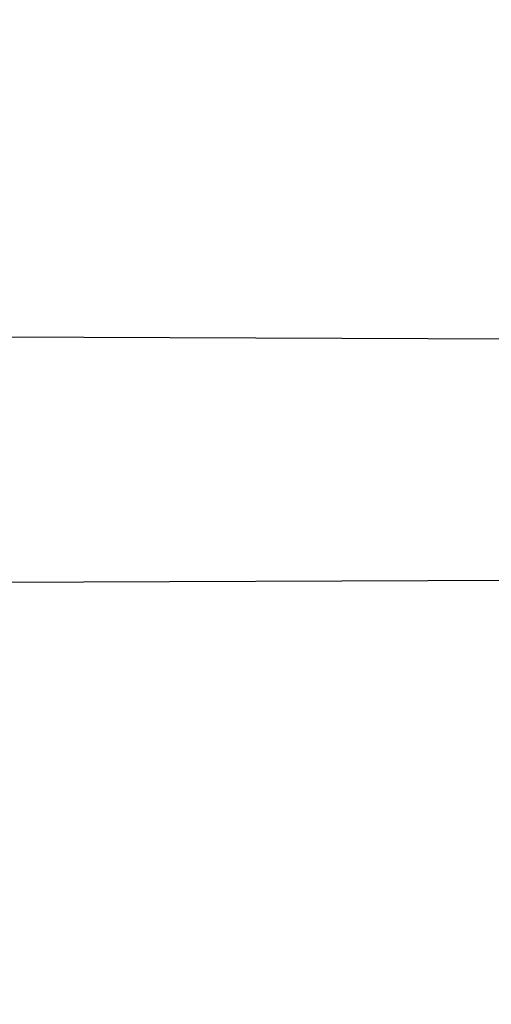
# Model space of a CAD drawing. Header units: millimetres. Extents: x 0 to 297, y 0 to 210.
# Tile 34 of 256: x 147.1136 to 147.1329, y 91.173 to 91.2133. Entities that reach past the tile are written whole.
import ezdxf

# ---------------------------------------------------------------- set-up
doc = ezdxf.new("R2010")
doc.units = ezdxf.units.MM
doc.header["$LTSCALE"] = 16.335
doc.layers.get('0').update_dxf_attribs({"linetype": 'CONTINUOUS'})
for name, color, linetype in [('01_GLOBAL', 7, 'CONTINUOUS'), ('INTFCLR_1', 7, 'CONTINUOUS'), ('INTFCLR_144815', 7, 'CONTINUOUS')]:
    doc.layers.add(name, color=color, linetype=linetype)

msp = doc.modelspace()

# ---------------------------------------------------------------- linework, layer by layer
at = {"color": 7, "linetype": 'Continuous'}
msp.add_circle((147.7028034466, 92.1254639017), 2.28, dxfattribs=at)
at = {"color": 9, "linetype": 'Continuous'}
msp.add_arc((147.7028034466, 92.1254639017), 2.2507792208, 182.9674534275, 267.0325465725, dxfattribs=at)
at = {"layer": '01_GLOBAL', "color": 7, "linetype": 'Continuous'}
msp.add_circle((147.7028034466, 92.1254639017), 2.31, dxfattribs=at)
at = {"layer": 'INTFCLR_1', "color": 6, "linetype": 'Continuous'}
for p, q in [((147.1001148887, 91.2003624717), (147.1448474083, 91.2002063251)), ((147.1442805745, 91.1903840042), (147.099431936, 91.1902274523))]:
    msp.add_line(p, q, dxfattribs=at)
for radius in [0.3620710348, 0.3440948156]:
    msp.add_arc((146.8326356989, 91.21329615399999), radius, 270, 90.00000002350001, dxfattribs=at)
at = {"layer": 'INTFCLR_1', "color": 9, "linetype": 'Continuous'}
for points, knots in [([(147.1545442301, 91.10133481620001), (147.1552565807, 91.1032731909), (147.1566525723, 91.10718726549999), (147.1593123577, 91.1151249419), (147.1636279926, 91.1293727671), (147.1676297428, 91.1460956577), (147.1702721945, 91.16104160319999), (147.1713830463, 91.16867329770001), (147.1719563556, 91.173087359), (147.1732796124, 91.18416899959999), (147.1746545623, 91.20310399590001), (147.1744340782, 91.2254439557), (147.1733950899, 91.23992123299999), (147.1727415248, 91.2466060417), (147.1722603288, 91.25105207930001), (147.1707735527, 91.263051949), (147.1673977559, 91.2822670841), (147.162533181, 91.3010270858), (147.1590536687, 91.3121616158), (147.157745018, 91.3161443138), (147.1557541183, 91.3220110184), (147.1512626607, 91.3342762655), (147.1435063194, 91.3522778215), (147.134673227, 91.3692848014), (147.1285153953, 91.3797527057), (147.1256373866, 91.3844123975), (147.1237254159, 91.38744979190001), (147.1185545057, 91.3954381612), (147.1098896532, 91.4076983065), (147.0978538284, 91.422623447), (147.0876594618, 91.4338109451), (147.0805381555, 91.4409619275), (147.0766007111, 91.4447480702), (147.0711374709, 91.44985418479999), (147.06349057, 91.45654009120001), (147.0552130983, 91.4630271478), (147.0499647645, 91.4667594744), (147.0474074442, 91.468475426), (147.0457289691, 91.46955422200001), (147.0442255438, 91.4704726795), (147.0429042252, 91.47123111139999), (147.041778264, 91.4718195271), (147.0407894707, 91.472284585), (147.0400295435, 91.4725282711), (147.0393696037, 91.4727013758), (147.0390133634, 91.47226709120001), (147.0393275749, 91.47165773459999), (147.0397818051, 91.4708884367), (147.0406181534, 91.46982558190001), (147.0417305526, 91.46851597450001), (147.0430342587, 91.46707463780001), (147.0444632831, 91.46553633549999), (147.0465759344, 91.4632999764), (147.0495827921, 91.4601566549), (147.0551951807, 91.45426742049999), (147.0613248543, 91.44766033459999), (147.0669087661, 91.4413454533), (147.0703603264, 91.43732991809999), (147.0759105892, 91.4307379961), (147.0844077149, 91.420055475), (147.0955472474, 91.4045136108), (147.1036099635, 91.3918258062), (147.1088887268, 91.38279463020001), (147.1124703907, 91.3764426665), (147.1186494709, 91.3648484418), (147.1269016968, 91.3473400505), (147.1325946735, 91.33274270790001), (147.1352425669, 91.3251743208)], [0, 0, 0, 0, 0.0103792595, 0.0208842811, 0.0420721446, 0.0851858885, 0.1071984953, 0.1183380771, 0.123943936, 0.1295693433, 0.1744299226, 0.2192388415, 0.2417237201, 0.2473597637, 0.2529962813, 0.2641993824, 0.3081295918, 0.3509327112, 0.3614952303, 0.3667582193, 0.3720021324, 0.3926323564, 0.4323913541, 0.4704239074, 0.4888657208, 0.4934194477, 0.497950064, 0.5069039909, 0.5412450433, 0.5733438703, 0.6032118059, 0.6172673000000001, 0.6240601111, 0.6306649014, 0.6548506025, 0.6750843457, 0.6834913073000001, 0.6872123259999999, 0.6905622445, 0.6935176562, 0.6960693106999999, 0.6982084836, 0.6999280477, 0.7014829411, 0.7024060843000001, 0.7029587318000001, 0.7038763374, 0.7054334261, 0.7076628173, 0.7105600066, 0.714112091, 0.7174145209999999, 0.7211168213, 0.7295725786, 0.7392778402, 0.7620040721, 0.7748640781, 0.7816422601, 0.7886165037, 0.8181744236, 0.8502177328, 0.884679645, 0.8936796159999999, 0.902792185, 0.9213283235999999, 0.9597006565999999, 1, 1, 1, 1]), ([(147.0432510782, 91.4712961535), (147.0440337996, 91.4712960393), (147.0461901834, 91.47014844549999), (147.048762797, 91.46875074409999), (147.05126835, 91.4671567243), (147.0538664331, 91.46544923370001), (147.0591995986, 91.46172715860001), (147.0676125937, 91.45526864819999), (147.0753919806, 91.448607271), (147.0809499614, 91.4435210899), (147.0849532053, 91.43975234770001), (147.0921910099, 91.4326376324), (147.1025540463, 91.4215075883), (147.114792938, 91.4066570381), (147.1236090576, 91.3944528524), (147.1288703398, 91.3865005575), (147.1308146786, 91.3834785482), (147.1337403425, 91.3788442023), (147.1399980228, 91.3684373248), (147.1489774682, 91.35152612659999), (147.1568675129, 91.333615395), (147.1614367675, 91.3214103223), (147.1634614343, 91.315574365), (147.1647919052, 91.3116136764), (147.1683281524, 91.3005448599), (147.1732735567, 91.28189290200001), (147.1767074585, 91.26277767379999), (147.1782194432, 91.25084162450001), (147.1787086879, 91.2464202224), (147.1793731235, 91.239773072), (147.1804294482, 91.225377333), (147.1806536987, 91.2031593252), (147.1792555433, 91.18432974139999), (147.1779104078, 91.17331158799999), (147.1773275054, 91.1689219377), (147.1761979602, 91.1613317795), (147.1735104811, 91.14646433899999), (147.1694409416, 91.12983253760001), (147.1650544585, 91.1156677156), (147.1623504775, 91.1077743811), (147.1609312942, 91.1038821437), (147.1602071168, 91.101954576)], [0, 0, 0, 0, 0.0056084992, 0.016622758, 0.0214510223, 0.0268121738, 0.0389184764, 0.0680276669, 0.1027789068, 0.1122614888, 0.1220107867, 0.1421735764, 0.1849752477, 0.2309092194, 0.2799812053, 0.2927645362, 0.2992310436, 0.3057293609, 0.3320345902, 0.3862266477, 0.4428037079, 0.4721337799, 0.479586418, 0.4870651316, 0.5020714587, 0.5628449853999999, 0.6251697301, 0.6410581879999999, 0.6490513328, 0.6570434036, 0.6889243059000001, 0.7524504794, 0.8160576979, 0.8240355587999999, 0.8319861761, 0.8477866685, 0.8790166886, 0.9402183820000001, 0.9703167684, 0.9852456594, 1, 1, 1, 1]), ([(147.1352425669, 91.3251743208), (147.1379952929, 91.3173062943), (147.1429940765, 91.3011381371), (147.1477529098, 91.2803563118), (147.1501024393, 91.2664766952), (147.151047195, 91.25992895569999), (147.151638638, 91.2555231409), (147.1530856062, 91.2433864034), (147.1544764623, 91.2233725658), (147.1542807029, 91.20328770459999), (147.1535512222, 91.1910087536), (147.1532177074, 91.18652789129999), (147.1526544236, 91.1798590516), (147.1511010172, 91.1656587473), (147.1474849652, 91.14424882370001), (147.1430641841, 91.1264696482), (147.1400632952, 91.11626601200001), (147.1388460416, 91.1122647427), (147.1366541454, 91.1054011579), (147.1320236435, 91.0921526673), (147.124625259, 91.0740934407), (147.1170139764, 91.0585866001), (147.1121048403, 91.04953546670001), (147.1103239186, 91.0463430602), (147.1076776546, 91.0416856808), (147.101977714, 91.0320864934), (147.0929326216, 91.0182729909), (147.0818447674, 91.0031946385), (147.0738492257, 90.9933581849), (147.0692400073, 90.98795922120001), (147.0675023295, 90.98594413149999), (147.0645699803, 90.98259275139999), (147.059151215, 90.9765593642), (147.053263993, 90.970291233), (147.047929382, 90.96470254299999), (147.0447760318, 90.96141758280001), (147.0421529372, 90.95852111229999), (147.0404461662, 90.9566902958), (147.0382254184, 90.953302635), (147.0420399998, 90.9548103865), (147.0441807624, 90.9561001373), (147.0467768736, 90.9576910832), (147.049052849, 90.9592201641), (147.0517912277, 90.9611186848), (147.0555009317, 90.9638362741), (147.0602492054, 90.9675267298), (147.067344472, 90.9733657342), (147.0736957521, 90.9790617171), (147.0792529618, 90.984391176), (147.0832359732, 90.9883220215), (147.0904141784, 90.995723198), (147.1006451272, 91.0072645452), (147.1126583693, 91.02260972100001), (147.1212603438, 91.03518056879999), (147.1263733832, 91.0433562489), (147.1282611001, 91.0464624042), (147.1311015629, 91.0512283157), (147.1371674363, 91.06192946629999), (147.1458250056, 91.07929936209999), (147.1517810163, 91.09381584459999), (147.1545442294, 91.1013348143)], [0, 0, 0, 0, 0.0419449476, 0.0850695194, 0.1071739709, 0.1127634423, 0.1183584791, 0.1295423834, 0.1742656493, 0.2191961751, 0.2304978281, 0.2361598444, 0.2418057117, 0.2641744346, 0.3080240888, 0.3509528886, 0.3562644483, 0.3615432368, 0.3719979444, 0.3925183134, 0.4321501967, 0.4701192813, 0.4793724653, 0.4839620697, 0.48851378, 0.5063269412, 0.5401307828, 0.5715496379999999, 0.6004673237, 0.6038923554, 0.6072711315, 0.6138564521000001, 0.6263016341, 0.6480618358, 0.6572019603, 0.6650284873, 0.6713159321, 0.6759369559, 0.6799952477, 0.6841765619, 0.6887949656, 0.6950107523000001, 0.6986911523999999, 0.7027318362, 0.7117342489, 0.7218512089, 0.7329803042, 0.7579718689, 0.7647510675, 0.7717251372, 0.7861300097, 0.8166264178, 0.8492835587, 0.8841348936, 0.8932111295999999, 0.8978052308, 0.9024247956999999, 0.92112918, 0.9596906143, 1, 1, 1, 1]), ([(147.0432510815, 90.95529614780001), (147.0431330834, 90.9552961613), (147.0428441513, 90.9553531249), (147.0428590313, 90.9558725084), (147.043168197, 90.95640686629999), (147.0437027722, 90.9572011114), (147.0445175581, 90.95818962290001), (147.046088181, 90.9599701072), (147.0479460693, 90.9619169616), (147.0500136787, 90.9640475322), (147.0523867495, 90.9664713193), (147.0572874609, 90.9714632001), (147.0632966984, 90.9777061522), (147.0688203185, 90.9837027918), (147.0718101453, 90.9870357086), (147.0735816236, 90.98903946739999), (147.0782783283, 90.99440584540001), (147.0864250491, 91.00418350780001), (147.0977271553, 91.0191807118), (147.106950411, 91.0329268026), (147.1127640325, 91.04248277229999), (147.1154623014, 91.0471180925), (147.1172776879, 91.05029448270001), (147.1222795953, 91.05929630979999), (147.1300362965, 91.0747212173), (147.1375818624, 91.0926999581), (147.1423047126, 91.10589161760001), (147.1445398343, 91.11272452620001), (147.1457809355, 91.1167074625), (147.1488392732, 91.126859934), (147.1533458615, 91.1445526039), (147.157034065, 91.1658702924), (147.1586182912, 91.180009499), (147.159192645, 91.1866486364), (147.1595326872, 91.1911091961), (147.1602764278, 91.2033320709), (147.1604760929, 91.2233285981), (147.1590577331, 91.24325260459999), (147.157582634, 91.2553325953), (147.1569796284, 91.2597183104), (147.1560162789, 91.2662369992), (147.1536199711, 91.28005764), (147.1487661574, 91.30074973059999), (147.1436711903, 91.31683624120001), (147.1408661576, 91.3246635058)], [0, 0, 0, 0, 0.0008731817, 0.001718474, 0.0032338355, 0.0055641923, 0.008732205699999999, 0.0127298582, 0.0231213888, 0.0286463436, 0.0346993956, 0.04822263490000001, 0.0804125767, 0.0988155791, 0.1085508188, 0.1135449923, 0.1186070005, 0.1613231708, 0.2076862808, 0.2575123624, 0.2837454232, 0.2904461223, 0.2972015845, 0.3108183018, 0.3666504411, 0.4248609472, 0.4549769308, 0.4703146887, 0.4780576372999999, 0.4858477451, 0.5487776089, 0.6130123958, 0.6457680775, 0.6540347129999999, 0.6623246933, 0.6788711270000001, 0.74464742, 0.8101273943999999, 0.8265053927, 0.8346996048, 0.8428861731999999, 0.8752668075, 0.9384714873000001, 1, 1, 1, 1])]:
    msp.add_open_spline(points, degree=3, knots=knots, dxfattribs=at)
at = {"layer": 'INTFCLR_1', "color": 6, "linetype": 'Continuous'}
for points, knots in [([(147.0687421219, 91.471296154), (147.0680098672, 91.471296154), (147.0693330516, 91.4687756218), (147.0704693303, 91.467385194), (147.0723263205, 91.4649452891), (147.0746177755, 91.4621855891), (147.0775470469, 91.4586635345), (147.080971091, 91.4545734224), (147.0846437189, 91.4501248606), (147.0882701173, 91.4456544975), (147.0916458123, 91.4413964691), (147.0947448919, 91.4374001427), (147.0975630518, 91.4336830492), (147.100110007, 91.43025113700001), (147.1024035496, 91.4270965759), (147.1044661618, 91.42420581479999), (147.1063189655, 91.42156217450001), (147.1079764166, 91.4191585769), (147.109457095, 91.41697923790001), (147.1107791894, 91.41500612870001), (147.1119635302, 91.41321632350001), (147.1130167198, 91.4116068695), (147.1139517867, 91.4101630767), (147.1147816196, 91.40886997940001), (147.1157213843, 91.40739324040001), (147.1167390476, 91.40577702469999), (147.1179255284, 91.4038688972), (147.1189332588, 91.4022267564), (147.1198501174, 91.4007161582), (147.1206424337, 91.39939950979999), (147.1215180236, 91.39793052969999), (147.1224842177, 91.39629179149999), (147.1235503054, 91.3944610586), (147.1247223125, 91.39242084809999), (147.1260120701, 91.3901411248), (147.1274302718, 91.3875908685), (147.1289898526, 91.38473071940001), (147.1307073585, 91.3815107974), (147.1325944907, 91.3778829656), (147.1346618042, 91.3737915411), (147.1369222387, 91.3691683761), (147.1393944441, 91.3639182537), (147.1420944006, 91.3579264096), (147.1450364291, 91.35104633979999), (147.1482313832, 91.34310189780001), (147.1516877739, 91.333841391), (147.1553587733, 91.32305212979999), (147.1590017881, 91.3110314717), (147.1623609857, 91.29828596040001), (147.1652568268, 91.2853933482), (147.1676651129, 91.27246551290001), (147.1695853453, 91.2595536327), (147.1710275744, 91.24665569), (147.1719965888, 91.2338021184), (147.1725011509, 91.220980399), (147.1725469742, 91.2082107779), (147.1721391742, 91.1954815), (147.171280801, 91.1827942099), (147.1699742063, 91.1701590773), (147.1682169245, 91.1575506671), (147.1660086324, 91.14498581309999), (147.1633383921, 91.13243724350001), (147.1602041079, 91.1199208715), (147.1566465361, 91.10761035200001), (147.1528751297, 91.0961038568), (147.1491593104, 91.0858888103), (147.1457087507, 91.0771645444), (147.1425365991, 91.06966793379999), (147.1396288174, 91.06317715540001), (147.136972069, 91.0575230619), (147.1345472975, 91.05256702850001), (147.1323371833, 91.04820589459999), (147.130325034, 91.04435576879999), (147.1284994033, 91.0409536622), (147.1268466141, 91.0379445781), (147.1253496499, 91.03527438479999), (147.1239936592, 91.03289842), (147.1227647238, 91.03077892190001), (147.1216541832, 91.02889081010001), (147.1206539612, 91.02721139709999), (147.1197533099, 91.02571551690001), (147.1189386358, 91.0243754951), (147.1179864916, 91.0228229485), (147.1170567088, 91.02132445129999), (147.1160957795, 91.01979310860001), (147.1152647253, 91.01847969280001), (147.1143298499, 91.0170161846), (147.1132770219, 91.0153850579), (147.1120898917, 91.0135672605), (147.1107550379, 91.0115487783), (147.109257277, 91.00931589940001), (147.107577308, 91.00685036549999), (147.1056960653, 91.0041348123), (147.1035922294, 91.00115366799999), (147.1012492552, 90.99789872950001), (147.0986446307, 90.99435615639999), (147.095755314, 90.99051364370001), (147.0925736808, 90.9863814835), (147.0890986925, 90.98197223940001), (147.0853575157, 90.9773388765), (147.0815402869, 90.9727029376), (147.0779667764, 90.9684297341), (147.0748968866, 90.9647430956), (147.0724998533, 90.96186262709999), (147.070552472, 90.95931757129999), (147.0693788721, 90.95788398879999), (147.0679949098, 90.955296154), (147.0687421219, 90.955296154)], [0, 0, 0, 0, 0.003860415, 0.007501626, 0.0124785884, 0.0188917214, 0.0268498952, 0.0364677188, 0.0470694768, 0.0572444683, 0.0668187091, 0.0757144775, 0.083905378, 0.09140992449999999, 0.0982451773, 0.1044667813, 0.1101313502, 0.1152642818, 0.1198589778, 0.1240215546, 0.1277856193, 0.1311734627, 0.1341617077, 0.1368541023, 0.1392736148, 0.1433897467, 0.1469230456, 0.1511192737, 0.1535471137, 0.1562389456, 0.1592204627, 0.1625628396, 0.1662680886, 0.1703891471, 0.174967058, 0.1800766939, 0.1857729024, 0.1921414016, 0.1993155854, 0.2073311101, 0.2163077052, 0.2264451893, 0.2379233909, 0.250953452, 0.2658909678, 0.283062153, 0.3030578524, 0.3259639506, 0.3492662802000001, 0.3725305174, 0.3956109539, 0.4185782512, 0.4413347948, 0.4640172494, 0.4865192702, 0.508968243, 0.531324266, 0.5536477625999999, 0.5759939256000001, 0.5982772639, 0.620747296, 0.6432362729, 0.6658996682, 0.68875599, 0.7107777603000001, 0.7297237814, 0.7460531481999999, 0.7602331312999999, 0.7726347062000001, 0.7835467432, 0.793166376, 0.8017211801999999, 0.8093215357, 0.8160683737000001, 0.8220758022, 0.8274205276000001, 0.8322066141, 0.8364980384, 0.8403367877, 0.8437547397, 0.8468031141, 0.8495420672, 0.8520223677, 0.8564046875, 0.8588391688, 0.8615533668, 0.8645986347, 0.8679945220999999, 0.8717882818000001, 0.8760445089, 0.8807522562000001, 0.8859628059, 0.8917731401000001, 0.898168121, 0.9051985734, 0.9129160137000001, 0.9213486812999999, 0.9305434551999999, 0.9404096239, 0.9509435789, 0.961943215, 0.9720502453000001, 0.980371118, 0.9870628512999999, 0.992271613, 0.9960607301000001, 1, 1, 1, 1]), ([(147.0687421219, 90.955296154), (147.0695765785, 90.955296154), (147.0710237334, 90.9562713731), (147.0732486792, 90.95761082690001), (147.0757995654, 90.95946440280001), (147.0789536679, 90.961879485), (147.0827092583, 90.9649629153), (147.0868482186, 90.9685570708), (147.0910477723, 90.97239951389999), (147.0950116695, 90.97619761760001), (147.0986438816, 90.97981660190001), (147.1019501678, 90.98323197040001), (147.1049461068, 90.98642655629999), (147.107653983, 90.9893965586), (147.1100921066, 90.9921410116), (147.1122806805, 90.9946618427), (147.1142479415, 90.99697597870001), (147.1160099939, 90.9990883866), (147.1175861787, 91.0010099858), (147.1189934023, 91.00275234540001), (147.1202530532, 91.0043338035), (147.1213970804, 91.00578808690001), (147.1225240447, 91.0072369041), (147.123724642, 91.00879917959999), (147.1249992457, 91.0104804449), (147.1262604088, 91.01216766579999), (147.1274992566, 91.0138470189), (147.1287882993, 91.0156184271), (147.1302152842, 91.0176089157), (147.131810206, 91.0198711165), (147.1335924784, 91.0224483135), (147.1355808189, 91.0253874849), (147.1377917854, 91.0287373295), (147.140242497, 91.0325578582), (147.1429592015, 91.03693302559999), (147.1459674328, 91.041959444), (147.1492907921, 91.0477551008), (147.1529541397, 91.0544760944), (147.1569786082, 91.0623053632), (147.1613909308, 91.07151686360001), (147.1661049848, 91.08224170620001), (147.1708180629, 91.0941429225), (147.1752249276, 91.1066907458), (147.1791389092, 91.1194098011), (147.1825261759, 91.1321758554), (147.1853979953, 91.1449752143), (147.1877529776, 91.157740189), (147.1896101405, 91.1705054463), (147.1909735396, 91.18321659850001), (147.1918561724, 91.1958938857), (147.1922659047, 91.2085247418), (147.1922092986, 91.2211113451), (147.1916906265, 91.233661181), (147.1907127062, 91.2461662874), (147.1892753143, 91.2586320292), (147.187377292, 91.2710565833), (147.1850186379, 91.28342093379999), (147.1821898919, 91.295752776), (147.1788863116, 91.3080366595), (147.1750915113, 91.32028680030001), (147.1708160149, 91.3324409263), (147.1662306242, 91.344040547), (147.1616300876, 91.3545469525), (147.1573218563, 91.36358934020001), (147.1533932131, 91.3712807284), (147.1498208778, 91.3778828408), (147.1465812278, 91.3835790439), (147.1436479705, 91.3885229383), (147.140997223, 91.39283156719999), (147.1386015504, 91.3966034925), (147.1364409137, 91.39991041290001), (147.1344943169, 91.402817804), (147.1327470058, 91.4053719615), (147.1311776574, 91.40762214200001), (147.1297748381, 91.4096001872), (147.1285161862, 91.41134904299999), (147.1273854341, 91.41289969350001), (147.1263043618, 91.41436455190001), (147.1251805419, 91.41587001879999), (147.1239422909, 91.41750783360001), (147.1226668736, 91.41917138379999), (147.1213873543, 91.4208174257), (147.120091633, 91.4224630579), (147.1186694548, 91.42424419), (147.1170808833, 91.426202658), (147.1153015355, 91.42835870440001), (147.1133143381, 91.4307214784), (147.1110956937, 91.4333033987), (147.1086258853, 91.4361110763), (147.1058792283, 91.4391528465), (147.1028357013, 91.44242739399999), (147.099478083, 91.4459266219), (147.0957850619, 91.44963712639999), (147.0917574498, 91.45352630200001), (147.0874623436, 91.4574873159), (147.0831967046, 91.46121773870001), (147.0792915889, 91.46444551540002), (147.0760051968, 91.4669754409), (147.073359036, 91.4689088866), (147.0710713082, 91.4702912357), (147.0695920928, 91.471296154), (147.0687421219, 91.471296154)], [0, 0, 0, 0, 0.0042187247, 0.0081401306, 0.0133978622, 0.0200459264, 0.0282638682, 0.0379443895, 0.0477615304, 0.05703690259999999, 0.0656973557, 0.0736821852, 0.0810680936, 0.0878383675, 0.0940009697, 0.0996271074, 0.1047154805, 0.1093563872, 0.1135342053, 0.1172803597, 0.1206792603, 0.1237557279, 0.1266349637, 0.1299589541, 0.1337168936, 0.1373013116, 0.1406085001, 0.1442672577, 0.148377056, 0.1529904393, 0.1582606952, 0.164218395, 0.1709303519, 0.1785521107, 0.1871652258, 0.1969659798, 0.2081658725, 0.2209392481, 0.2356613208, 0.2526660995, 0.2725685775, 0.2948769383, 0.3173640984, 0.3397873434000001, 0.3621386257, 0.3841211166, 0.4060891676, 0.4277469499, 0.4493218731, 0.470705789, 0.4919793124, 0.5131981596, 0.5343255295, 0.5554668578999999, 0.5765984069, 0.5977513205, 0.6189954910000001, 0.6402209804, 0.6617015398, 0.6832900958, 0.7050415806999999, 0.7268239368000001, 0.7463339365, 0.7630160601, 0.7774553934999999, 0.7899931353, 0.8009638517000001, 0.8105830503, 0.8190545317, 0.8265380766, 0.8331730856, 0.8390248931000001, 0.8442268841, 0.8488182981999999, 0.8528943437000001, 0.8564866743, 0.8597116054, 0.8625968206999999, 0.8656908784, 0.8692094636, 0.8729771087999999, 0.8762884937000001, 0.879749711, 0.8835661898, 0.8878115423, 0.8924986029, 0.8976989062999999, 0.9034198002, 0.9097088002, 0.9166034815, 0.9241390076, 0.9323094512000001, 0.9411199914, 0.9506041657, 0.9606137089, 0.9706541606, 0.9792553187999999, 0.9862062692, 0.9916647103, 0.9957028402, 1, 1, 1, 1])]:
    msp.add_open_spline(points, degree=3, knots=knots, dxfattribs=at)
at = {"layer": 'INTFCLR_144815', "color": 6, "linetype": 'Continuous'}
for radius in [0.3828680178, 0.364857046]:
    msp.add_circle((146.8326356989, 91.21329615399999), radius, dxfattribs=at)
for radius, start, end in [(0.5278075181, 313.9937911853, 154.5150993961), (0.5098075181, 312.9543589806, 154.5144414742), (0.49294334, 282.2440355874, 71.2863570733), (0.3889523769, 308.490992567, 51.50900743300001), (0.4069633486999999, 316.9838592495, 43.0161407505), (0.3840109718, 313.9992414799, 46.00075850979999)]:
    msp.add_arc((146.8326356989, 91.21329615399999), radius, start, end, dxfattribs=at)
at = {"layer": 'INTFCLR_144815', "color": 9, "linetype": 'Continuous'}
for centre, radius, start, end in [((146.8326356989, 91.21329615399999), 0.4896672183, 292.4997540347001, 54.0964566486), ((146.8326378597, 91.2132971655), 0.4417306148, 292.4997540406, 54.09645665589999), ((146.8326511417, 91.21329984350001), 0.434262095, 311.2505121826, 48.7494878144), ((146.8326356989, 91.21329615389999), 0.3958087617, 314.0862202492, 45.9137797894), ((146.8326356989, 91.21329615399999), 0.3863437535, 313.8592910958, 46.1407088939), ((146.8326356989, 91.21329615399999), 0.3838160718, 314.0319604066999, 45.9680396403)]:
    msp.add_arc(centre, radius, start, end, dxfattribs=at)
at = {"layer": 'INTFCLR_144815', "color": 6, "linetype": 'Continuous'}
for points, knots in [([(147.1951703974, 91.21329615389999), (147.1951703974, 91.2151817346), (147.195142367, 91.21895336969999), (147.1950162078, 91.2246105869), (147.1948058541, 91.2302678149), (147.1945111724, 91.2359250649), (147.1941319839, 91.2415822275), (147.1936680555, 91.2472392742), (147.1931191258, 91.2528959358), (147.1924848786, 91.2585520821), (147.1917649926, 91.264207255), (147.1909590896, 91.26986118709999), (147.1900668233, 91.2755131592), (147.1890877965, 91.2811626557), (147.1880216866, 91.2868086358), (147.1868681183, 91.29245032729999), (147.1856268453, 91.2980863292), (147.1842975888, 91.3037154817), (147.1828802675, 91.3093359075), (147.1813747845, 91.3149459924), (147.1797813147, 91.3205433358), (147.1781000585, 91.32612575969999), (147.1763315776, 91.3316902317), (147.1744765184, 91.3372338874), (147.1725359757, 91.3427529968), (147.1705112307, 91.3482438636), (147.1684040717, 91.3537020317), (147.1662166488, 91.3591228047), (147.1639516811, 91.3645008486), (147.1616124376, 91.36983037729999), (147.1592028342, 91.3751050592), (147.1567275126, 91.38031798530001), (147.1541918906, 91.38546170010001), (147.1516022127, 91.3905282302), (147.148965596, 91.39550911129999), (147.1462900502, 91.4003954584), (147.1435844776, 91.4051780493), (147.1408586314, 91.40984745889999), (147.1381230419, 91.4143942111), (147.1353888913, 91.4188089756), (147.1326678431, 91.42308279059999), (147.1299718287, 91.42720729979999), (147.1273128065, 91.4311749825), (147.1247025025, 91.4349793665), (147.1221521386, 91.43861522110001), (147.1196721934, 91.44207867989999), (147.1172721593, 91.445367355), (147.1149604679, 91.4484802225), (147.1127444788, 91.45141745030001), (147.1106305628, 91.4541801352), (147.1086237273, 91.45677066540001), (147.1067274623, 91.4591927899), (147.1049435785, 91.4614517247), (147.103272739, 91.4635534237), (147.1017147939, 91.46550415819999), (147.100269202, 91.4673100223), (147.0989350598, 91.4689769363), (147.097711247, 91.4705105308), (147.0965964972, 91.47191604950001), (147.0955896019, 91.4731983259), (147.0946891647, 91.4743615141), (147.0938941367, 91.4754104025), (147.0932019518, 91.47634662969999), (147.0926142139, 91.47718070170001), (147.0921197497, 91.4778950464), (147.0916656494, 91.4786931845), (147.0911667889, 91.47926436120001), (147.0911815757, 91.4802912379), (147.091447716, 91.4802960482)], [0, 0, 0, 0, 0.0193188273, 0.0386418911, 0.05797372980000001, 0.0773181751, 0.0966800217, 0.1160624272, 0.1354702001, 0.1549057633, 0.1743738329, 0.1938759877, 0.2134167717, 0.2329964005, 0.2526187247, 0.2722829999, 0.2919923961, 0.3117443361, 0.3315407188, 0.3513772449, 0.37125414, 0.391164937, 0.4111075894, 0.4310729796, 0.4510561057, 0.4710451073, 0.4910305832, 0.5109984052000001, 0.5309330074, 0.5508166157, 0.5706284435, 0.590344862, 0.6099392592, 0.6293819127, 0.6486401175, 0.6676780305, 0.6864570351, 0.7049360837, 0.7230721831, 0.7408210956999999, 0.7581383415, 0.7749801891, 0.7913047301, 0.8070730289, 0.822250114, 0.8368060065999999, 0.8507161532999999, 0.8639624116, 0.8765312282, 0.8884132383, 0.8996029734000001, 0.9101049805, 0.9199296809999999, 0.9290934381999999, 0.9376135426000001, 0.9455077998, 0.9527934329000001, 0.9594885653, 0.9656100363, 0.9711731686, 0.9761922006, 0.9806816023, 0.9846553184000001, 0.9881278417, 0.9911127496, 0.9936230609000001, 0.9972727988, 1, 1, 1, 1]), ([(147.1000017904, 90.9462962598), (147.099727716, 90.9463012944), (147.0997250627, 90.947357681), (147.1002170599, 90.94794967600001), (147.1006721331, 90.9487732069), (147.1011651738, 90.9495101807), (147.1017516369, 90.9503700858), (147.1024417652, 90.9513349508), (147.1032341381, 90.9524154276), (147.1041312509, 90.9536132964), (147.1051340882, 90.95493337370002), (147.1062444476, 90.95638049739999), (147.1074648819, 90.9579613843), (147.1087976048, 90.9596826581), (147.1102428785, 90.9615490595), (147.1117982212, 90.9635623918), (147.1134596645, 90.96572310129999), (147.1152251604, 90.9680346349), (147.1170968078, 90.9705064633), (147.11907733, 90.97314974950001), (147.1211639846, 90.9759692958), (147.1233499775, 90.9789650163), (147.1256270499, 90.9821351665), (147.1279885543, 90.9854805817), (147.1304260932, 90.98899990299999), (147.1329303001, 90.9926904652), (147.1354909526, 90.99654825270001), (147.1380971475, 91.00056793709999), (147.1407375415, 91.00474302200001), (147.1434005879, 91.00906600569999), (147.1460747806, 91.01352858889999), (147.1487488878, 91.01812191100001), (147.1514121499, 91.02283677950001), (147.1540544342, 91.0276638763), (147.1566663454, 91.03259393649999), (147.1592392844, 91.03761787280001), (147.1617654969, 91.04272691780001), (147.1642380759, 91.04791270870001), (147.1666509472, 91.0531673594), (147.168998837, 91.0584835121), (147.1712772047, 91.06385432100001), (147.1734821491, 91.0692733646), (147.1756107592, 91.0747356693), (147.1776563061, 91.0802251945), (147.179616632, 91.08573554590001), (147.1814926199, 91.0912680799), (147.1832864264, 91.0968296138), (147.1849983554, 91.10242207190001), (147.1866261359, 91.1080385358), (147.1881687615, 91.1136757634), (147.1896244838, 91.11932663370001), (147.1909923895, 91.12498576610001), (147.1922727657, 91.1306521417), (147.1934660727, 91.13632560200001), (147.1945727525, 91.142006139), (147.1955930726, 91.1476931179), (147.1965271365, 91.1533849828), (147.1973750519, 91.1590798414), (147.1981370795, 91.16477654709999), (147.1988135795, 91.17047477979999), (147.1994048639, 91.1761741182), (147.1999112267, 91.1818742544), (147.2003329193, 91.18757477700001), (147.2006701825, 91.19327563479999), (147.2009232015, 91.19897661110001), (147.2010921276, 91.2046777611), (147.2011770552, 91.2103789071), (147.2011780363, 91.2160801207), (147.2010950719, 91.2217812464), (147.2009281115, 91.227482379), (147.2006770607, 91.2331833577), (147.2003417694, 91.23888422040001), (147.1999220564, 91.2445847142), (147.1994176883, 91.2502847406), (147.198828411, 91.25598396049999), (147.1981539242, 91.2616821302), (147.1973939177, 91.26737879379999), (147.1965480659, 91.27307340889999), (147.1956160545, 91.27876523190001), (147.1945975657, 91.2844534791), (147.1934922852, 91.29013729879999), (147.1923000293, 91.2958151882), (147.1910207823, 91.3014850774), (147.1896545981, 91.3071449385), (147.1882014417, 91.31279333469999), (147.1866611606, 91.318429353), (147.1850338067, 91.3240513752), (147.1833198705, 91.329656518), (147.1815202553, 91.3352410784), (147.1796361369, 91.34080113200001), (147.1776688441, 91.34633289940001), (147.1756200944, 91.35183213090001), (147.1734920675, 91.3572940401), (147.1712874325, 91.36271337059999), (147.1690094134, 91.3680843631), (147.1666618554, 91.3734007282), (147.1642492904, 91.378655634), (147.1617769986, 91.38384170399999), (147.1592510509, 91.38895105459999), (147.1566783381, 91.39397535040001), (147.1540666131, 91.39890581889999), (147.1514244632, 91.4037333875), (147.1487612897, 91.4084487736), (147.1460872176, 91.41304266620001), (147.1434130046, 91.4175058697), (147.1407498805, 91.4218295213), (147.1381093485, 91.42600532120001), (147.1355029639, 91.4300257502), (147.1329420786, 91.4338842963), (147.1304375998, 91.43757562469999), (147.1279997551, 91.4410957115), (147.125637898, 91.4444419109), (147.1233603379, 91.44761298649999), (147.1211742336, 91.4506090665), (147.1190855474, 91.4534315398), (147.1170990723, 91.4560828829), (147.1152184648, 91.4585665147), (147.1134463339, 91.4608866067), (147.1117843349, 91.46304792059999), (147.1102333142, 91.4650556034), (147.1087934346, 91.4669150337), (147.1074642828, 91.4686317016), (147.1062450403, 91.4702110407), (147.1051345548, 91.4716583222), (147.1041315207, 91.47297865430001), (147.1032343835, 91.4741765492), (147.1024419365, 91.47525711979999), (147.1017517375, 91.4762220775), (147.1011652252, 91.47708205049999), (147.1006721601, 91.4778190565), (147.1002170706, 91.47864261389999), (147.0997250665, 91.4792346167), (147.0997277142, 91.48029101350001), (147.1000017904, 91.4802960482)], [0, 0, 0, 0, 0.0014101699, 0.0032891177, 0.0045779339, 0.0061083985, 0.0078869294, 0.009919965, 0.0122145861, 0.0147783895, 0.0176190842, 0.0207426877, 0.0241618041, 0.0278931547, 0.0319414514, 0.0363053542, 0.040981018, 0.0459630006, 0.0512683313, 0.0569309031, 0.0629543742, 0.0693130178, 0.0760084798, 0.08303351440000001, 0.0903785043, 0.09803123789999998, 0.105976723, 0.1141977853, 0.122675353, 0.1313888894, 0.140317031, 0.1494380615, 0.1587304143, 0.1681731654, 0.1777462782, 0.187430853, 0.1972092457, 0.2070653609, 0.2169845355, 0.2269535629, 0.2369608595, 0.2469959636, 0.2570491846, 0.2671179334, 0.2771316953, 0.2871355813, 0.2971697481, 0.3071923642, 0.3172217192, 0.3272506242, 0.3372572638, 0.3472396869, 0.357200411, 0.3671408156, 0.3770633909, 0.3869713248, 0.3968625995, 0.4067348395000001, 0.4165894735, 0.4264283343, 0.4362532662, 0.4460650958, 0.4558661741, 0.4656577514, 0.4754424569, 0.4852217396, 0.4949982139, 0.504773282, 0.5145496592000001, 0.5243287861, 0.5341133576, 0.5439047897, 0.5537055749, 0.5635169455, 0.5733411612, 0.5831795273, 0.5930338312, 0.6029053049, 0.6127948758, 0.6227033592, 0.6326318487, 0.6425809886, 0.652548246, 0.6625317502, 0.6725323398, 0.682550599, 0.6925874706, 0.7026400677, 0.7127021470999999, 0.7227700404, 0.7328393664, 0.7429043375, 0.7529583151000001, 0.7629934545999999, 0.7730007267, 0.7829699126, 0.7928892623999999, 0.8027455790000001, 0.8125242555, 0.8222091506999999, 0.8317827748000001, 0.8412261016, 0.8505191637, 0.8596410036, 0.8685700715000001, 0.8772846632, 0.8857633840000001, 0.8939857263, 0.9019325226, 0.9095865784, 0.9169329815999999, 0.9239594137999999, 0.9306564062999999, 0.9370174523, 0.9430388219, 0.9487194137, 0.9540603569, 0.95906494, 0.9637380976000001, 0.9680861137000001, 0.9721162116, 0.9758363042, 0.9792548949, 0.9823802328, 0.9852207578, 0.987784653, 0.9900795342, 0.9921128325, 0.9938914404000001, 0.9954219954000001, 0.9967108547, 0.9985898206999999, 1, 1, 1, 1]), ([(147.108707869, 91.471296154), (147.1084310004, 91.471296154), (147.1084189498, 91.4702306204), (147.1088854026, 91.469620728), (147.1093179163, 91.46878001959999), (147.1097871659, 91.4680264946), (147.1103458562, 91.46714788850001), (147.1110035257, 91.4661621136), (147.1117585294, 91.4650589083), (147.1126129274, 91.4638367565), (147.1135675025, 91.46249093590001), (147.1146233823, 91.46101728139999), (147.1157813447, 91.45941120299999), (147.1170420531, 91.4576679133), (147.1184057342, 91.4557826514), (147.1198723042, 91.4537505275), (147.1214410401, 91.4515669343), (147.1231107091, 91.44922735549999), (147.1248792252, 91.44672784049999), (147.1267437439, 91.4440648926), (147.128700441, 91.44123582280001), (147.130744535, 91.4382387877), (147.1328701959, 91.4350730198), (147.135070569, 91.4317389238), (147.1373378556, 91.42823811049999), (147.1396633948, 91.42457345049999), (147.1420378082, 91.42074904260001), (147.1444511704, 91.4167701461), (147.1468932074, 91.4126430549), (147.1493534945, 91.4083749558), (147.1518216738, 91.4039737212), (147.1542876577, 91.3994476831), (147.1567417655, 91.3948054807), (147.1591748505, 91.3900558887), (147.161578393, 91.3852076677), (147.1639445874, 91.3802693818), (147.1662663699, 91.37524929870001), (147.1685374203, 91.37015531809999), (147.1707521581, 91.3649948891), (147.1729057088, 91.35977497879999), (147.1749938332, 91.35450212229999), (147.1770129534, 91.3491822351), (147.1789599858, 91.3438209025), (147.1808324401, 91.33842298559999), (147.1826281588, 91.332993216), (147.184345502, 91.32753553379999), (147.1859830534, 91.3220538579), (147.1875398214, 91.3165513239), (147.1890149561, 91.31103112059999), (147.1904079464, 91.3054956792), (147.1917183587, 91.299947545), (147.1929460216, 91.2943885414), (147.194090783, 91.288820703), (147.1951526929, 91.2832453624), (147.1961317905, 91.2776640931), (147.1970282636, 91.27207777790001), (147.1978422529, 91.2664876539), (147.198574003, 91.26089430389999), (147.1992237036, 91.2552986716), (147.1997916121, 91.2497010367), (147.2002779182, 91.2441021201), (147.2006828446, 91.23850202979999), (147.201006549, 91.2329013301), (147.2012491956, 91.2272999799), (147.2014108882, 91.22169842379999), (147.2014917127, 91.21609654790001), (147.2014917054, 91.2104947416), (147.2014108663, 91.2048928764), (147.2012491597, 91.1992913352), (147.2010065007, 91.1936900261), (147.2006827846, 91.188089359), (147.20027785, 91.1824893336), (147.1997915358, 91.17689046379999), (147.1992236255, 91.17129292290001), (147.1985739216, 91.1656973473), (147.1978421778, 91.1601041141), (147.197028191, 91.154514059), (147.1961317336, 91.14892787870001), (147.1951526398, 91.1433466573), (147.1940907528, 91.13777145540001), (147.1929459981, 91.1322036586), (147.1917183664, 91.1266447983), (147.1904079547, 91.12109666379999), (147.1890149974, 91.1155613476), (147.1875398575, 91.1100411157), (147.1859831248, 91.10453869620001), (147.1843455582, 91.0990569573), (147.1826282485, 91.09359937), (147.1808325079, 91.0881695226), (147.178960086, 91.0827716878), (147.1770130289, 91.07741027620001), (147.1749939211, 91.07209041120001), (147.1729057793, 91.066817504), (147.1707522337, 91.06159759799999), (147.1685374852, 91.0564371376), (147.1662664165, 91.05134311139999), (147.1639446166, 91.04632298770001), (147.1615784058, 91.0413846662), (147.1591748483, 91.0365364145), (147.1567417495, 91.03178679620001), (147.1542876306, 91.02714457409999), (147.1518216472, 91.0226185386), (147.1493534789, 91.018217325), (147.1468932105, 91.01394925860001), (147.1444511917, 91.0098221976), (147.1420378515, 91.0058433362), (147.1396634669, 91.0020189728), (147.1373379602, 90.9983543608), (147.1350707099, 90.9948536), (147.1328703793, 90.991519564), (147.1307447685, 90.98835386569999), (147.1287007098, 90.9853568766), (147.12674404, 90.982527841), (147.1248795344, 90.9798649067), (147.1231110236, 90.977365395), (147.1214413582, 90.9750258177), (147.1198726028, 90.972842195), (147.1184060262, 90.9708100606), (147.117042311, 90.968924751), (147.1157815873, 90.9671814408), (147.114623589, 90.96557531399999), (147.11356769, 90.964101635), (147.1126130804, 90.9627557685), (147.11175866, 90.9615335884), (147.1110036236, 90.9604303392), (147.1103459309, 90.959444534), (147.1097872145, 90.9585658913), (147.1093179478, 90.95781234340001), (147.1088854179, 90.9569716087), (147.1084189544, 90.95636170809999), (147.1084309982, 90.955296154), (147.108707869, 90.955296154)], [0, 0, 0, 0, 0.0014861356, 0.0034579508, 0.0048068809, 0.0064063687, 0.0082626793, 0.0103820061, 0.0127711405, 0.0154368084, 0.0183865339, 0.0216275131, 0.0251677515, 0.0290144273, 0.0331753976, 0.0376570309, 0.0424661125, 0.0476073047, 0.0530850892, 0.0589012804, 0.0650564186, 0.0715486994, 0.07837362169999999, 0.08552418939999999, 0.0929907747, 0.1007612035, 0.1088208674, 0.1171531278, 0.1257396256, 0.1345607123, 0.143595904, 0.152824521, 0.1622261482, 0.171780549, 0.1814683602, 0.1912713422, 0.2011724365, 0.211155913, 0.2212074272, 0.2313141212, 0.2414644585, 0.2516478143, 0.2618559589, 0.2720801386, 0.2823146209, 0.2925525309, 0.302790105, 0.3130221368, 0.3232464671, 0.333459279, 0.3436597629, 0.3538452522, 0.3640159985, 0.3741700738, 0.3843086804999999, 0.3944307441, 0.4045380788, 0.4146299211, 0.4247087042, 0.434774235, 0.4448292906, 0.4548738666, 0.4649110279, 0.4749410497, 0.4849671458, 0.4949897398, 0.505012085, 0.515034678, 0.5250607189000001, 0.5350907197, 0.5451277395, 0.5551723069, 0.5652271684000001, 0.5752926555, 0.5853711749, 0.5954630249, 0.6055699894, 0.6156920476, 0.6258303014, 0.6359844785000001, 0.6461547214, 0.6563403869, 0.666540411, 0.676753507, 0.6869773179, 0.6972097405, 0.7074468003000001, 0.7176851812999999, 0.7279191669, 0.7381438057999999, 0.7483515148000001, 0.7585352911, 0.7686855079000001, 0.7787921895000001, 0.7888438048, 0.7988273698, 0.8087285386, 0.8185315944, 0.8282194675, 0.8377739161, 0.8471755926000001, 0.8564042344, 0.8654393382, 0.8742603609, 0.8828468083, 0.8911789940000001, 0.8992385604, 0.907008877, 0.9144753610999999, 0.9216258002, 0.9284505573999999, 0.9349426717, 0.941097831, 0.9469139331, 0.9523916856, 0.9575329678, 0.9623419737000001, 0.9668237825, 0.9709847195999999, 0.9748315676, 0.978371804, 0.9816129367, 0.9845626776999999, 0.9872284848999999, 0.9896176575, 0.9917371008, 0.9935934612, 0.9951930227, 0.9965419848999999, 0.9985138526, 1, 1, 1, 1]), ([(147.2022625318, 91.21329615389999), (147.2022625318, 91.215308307), (147.2022313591, 91.2193330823), (147.2020910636, 91.2253697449), (147.2018571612, 91.2314058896), (147.2015295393, 91.2374412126), (147.2011080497, 91.2434753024), (147.2005925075, 91.2495077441), (147.199982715, 91.2555378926), (147.1992784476, 91.2615651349), (147.1984795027, 91.2675885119), (147.19758567, 91.2736070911), (147.1965968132, 91.27961947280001), (147.1955128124, 91.2856243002), (147.1943336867, 91.2916196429), (147.1930595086, 91.2976036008), (147.1916905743, 91.30357358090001), (147.190227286, 91.3095269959), (147.188670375, 91.3154604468), (147.1870207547, 91.3213704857), (147.185279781, 91.3272527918), (147.1834490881, 91.33310292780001), (147.1815308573, 91.3389156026), (147.1795277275, 91.3446851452), (147.1774429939, 91.3504050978), (147.1752805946, 91.35606844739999), (147.17304523, 91.3616674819), (147.1707424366, 91.367193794), (147.1683786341, 91.37263833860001), (147.1659611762, 91.3779914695), (147.1634983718, 91.3832430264), (147.1609994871, 91.38838243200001), (147.1584747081, 91.3933988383), (147.1559350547, 91.3982813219), (147.153392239, 91.4030191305), (147.1508584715, 91.40760195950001), (147.1483462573, 91.4120201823), (147.1458681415, 91.4162651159), (147.1434364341, 91.42032926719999), (147.1410629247, 91.4242065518), (147.1387585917, 91.4278924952), (147.1365335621, 91.4313840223), (147.1343970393, 91.4346793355), (147.1323572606, 91.4377777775), (147.1304208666, 91.44068059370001), (147.12859274, 91.44339096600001), (147.1268760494, 91.4459137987), (147.125272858, 91.4482547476), (147.1237844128, 91.45041980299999), (147.1224114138, 91.45241489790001), (147.121154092, 91.4542459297), (147.1200124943, 91.45591809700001), (147.118986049, 91.45743754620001), (147.1180752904, 91.45880580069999), (147.1172765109, 91.4600374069), (147.116598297, 91.4611052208), (147.1158749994, 91.4623400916), (147.1152809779, 91.46325982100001), (147.1145954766, 91.4651770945), (147.1151168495, 91.4651861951)], [0, 0, 0, 0, 0.0222571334, 0.0445186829, 0.06678913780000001, 0.0890724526, 0.1113731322, 0.1336942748, 0.1560399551, 0.1784122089, 0.2008146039, 0.2232474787, 0.2457132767, 0.2682104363, 0.2907398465, 0.3132975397, 0.335882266, 0.3584869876, 0.3811076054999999, 0.4037333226, 0.4263560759, 0.4489611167, 0.4715354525, 0.4940600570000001, 0.5165143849, 0.5388745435, 0.5611129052, 0.5831981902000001, 0.6050953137, 0.6267656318, 0.6481667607, 0.6692530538, 0.6899760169, 0.7102848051, 0.7301274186, 0.7494519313, 0.7682075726, 0.7863455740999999, 0.8038210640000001, 0.8205941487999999, 0.8366306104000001, 0.8519037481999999, 0.8663901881, 0.880071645, 0.8929365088, 0.9049875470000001, 0.9162341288, 0.9266902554, 0.9363718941, 0.9452960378, 0.9534797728, 0.9609402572, 0.9676938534, 0.9737559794, 0.9791416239, 0.9838665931, 0.9879463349, 0.9942320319, 1, 1, 1, 1]), ([(147.2199719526, 91.21329615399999), (147.2199719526, 91.2171208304), (147.2198522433, 91.2247742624), (147.2193144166, 91.2362506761), (147.2184161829, 91.2477235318), (147.2171556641, 91.2591897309), (147.2155297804, 91.27064498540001), (147.2135364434, 91.2820825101), (147.211172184, 91.2934920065), (147.2084359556, 91.30486026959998), (147.2053267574, 91.31616932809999), (147.2018478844, 91.32739673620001), (147.1980044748, 91.3385131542), (147.1938092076, 91.3494833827), (147.1892793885, 91.360262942), (147.1844441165, 91.37080161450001), (147.1793401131, 91.3810381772), (147.1740201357, 91.3909054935), (147.1685487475, 91.40033006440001), (147.1630026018, 91.40923660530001), (147.1574693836, 91.4175544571), (147.1520409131, 91.4252204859), (147.1468089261, 91.43218812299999), (147.1418538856, 91.43842782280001), (147.1372471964, 91.44393474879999), (147.1330376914, 91.4487187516), (147.1292597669, 91.45280865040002), (147.1259311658, 91.4562373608), (147.1230571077, 91.45905496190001), (147.1206366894, 91.4612761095), (147.1186589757, 91.46301022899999), (147.1169342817, 91.46424962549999), (147.1157948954, 91.4651980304), (147.1151168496, 91.4651861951)], [0, 0, 0, 0, 0.0408499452, 0.0817377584, 0.1226908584, 0.1637418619, 0.2049215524, 0.2462459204, 0.2877224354, 0.329349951, 0.3711123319, 0.4129705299, 0.4548685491, 0.4967167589, 0.5383929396, 0.579731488, 0.6205367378, 0.6605415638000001, 0.6994421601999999, 0.7369113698, 0.7725873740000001, 0.8061275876, 0.8372253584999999, 0.8656390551, 0.8912193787, 0.9139002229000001, 0.9336943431, 0.9506758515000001, 0.9649483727, 0.9766362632, 0.9858655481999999, 0.9927569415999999, 1, 1, 1, 1]), ([(147.1774737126, 91.2132961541), (147.1774737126, 91.2097539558), (147.1773695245, 91.2026656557), (147.1769005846, 91.1920349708), (147.1761179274, 91.18140404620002), (147.1750192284, 91.17077369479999), (147.1736022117, 91.16014563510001), (147.1718643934, 91.1495230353), (147.1698022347, 91.13891070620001), (147.1674128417, 91.12831563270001), (147.1646953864, 91.1177473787), (147.161647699, 91.1072202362), (147.1582727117, 91.0967509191), (147.1545735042, 91.0863612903), (147.1505601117, 91.07607903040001), (147.1462460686, 91.0659371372), (147.1416542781, 91.0559767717), (147.1368163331, 91.0462460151), (147.1317748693, 91.0368019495), (147.1265856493, 91.02770706), (147.1213166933, 91.0190281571), (147.1160474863, 91.0108332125), (147.1108644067, 91.0031847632), (147.1058552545, 90.9961342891), (147.1011012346, 90.98971644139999), (147.0966707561, 90.9839448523), (147.0926151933, 90.9788149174), (147.0889666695, 90.97430523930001), (147.0857447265, 90.97038227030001), (147.0829483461, 90.96700405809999), (147.0805785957, 90.96413825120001), (147.0786107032, 90.96171254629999), (147.0770645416, 90.9597884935), (147.075840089, 90.95807503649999), (147.0750404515, 90.9570764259), (147.0742890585, 90.955296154), (147.0748011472, 90.955296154)], [0, 0, 0, 0, 0.0374136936, 0.0748639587, 0.1123780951, 0.1499879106, 0.1877264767, 0.2256114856, 0.2636616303, 0.3018965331, 0.3403130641, 0.3789003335, 0.4176356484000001, 0.4564792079, 0.4953691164, 0.5342020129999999, 0.5728718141, 0.611197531, 0.6489667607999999, 0.6859303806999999, 0.721782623, 0.7561939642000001, 0.788825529, 0.8193610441, 0.8475376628, 0.8731799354, 0.8962089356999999, 0.9166076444, 0.9344457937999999, 0.9498358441, 0.9629038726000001, 0.9737937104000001, 0.9826269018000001, 0.9895233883, 0.9945911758, 1, 1, 1, 1]), ([(147.091447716, 90.9462962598), (147.0911815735, 90.9463010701), (147.0911667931, 90.9473279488), (147.0916656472, 90.94789912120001), (147.0921197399, 90.94869724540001), (147.0926141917, 90.9494115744), (147.0932019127, 90.95024562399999), (147.0938940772, 90.95118182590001), (147.0946890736, 90.95223067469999), (147.0955894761, 90.9533938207), (147.0965963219, 90.95467603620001), (147.0977110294, 90.9560815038), (147.0989347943, 90.95761503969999), (147.1002689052, 90.95928191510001), (147.1017144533, 90.961087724), (147.1032723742, 90.9630384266), (147.1049431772, 90.965140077), (147.1067270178, 90.96739895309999), (147.1086232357, 90.9698210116), (147.1106300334, 90.9724114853), (147.1127439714, 90.9751741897), (147.114959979, 90.9781114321), (147.1172716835, 90.981224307), (147.1196716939, 90.9845129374), (147.1221516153, 90.9879763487), (147.1247019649, 90.9916121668), (147.1273122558, 90.9954165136), (147.1299712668, 90.99938415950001), (147.1326672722, 91.0035086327), (147.1353883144, 91.00778241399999), (147.1381224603, 91.0121971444), (147.1408580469, 91.01674386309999), (147.1435838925, 91.0214132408), (147.1462894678, 91.0261958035), (147.1489650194, 91.0310821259), (147.1516016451, 91.0360629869), (147.1541913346, 91.0411295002), (147.1567269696, 91.0462732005), (147.1592023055, 91.0514861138), (147.1616119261, 91.0567607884), (147.1639511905, 91.0620903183), (147.1662161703, 91.06746834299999), (147.1684036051, 91.07288909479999), (147.1705107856, 91.0783472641), (147.1725355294, 91.0838380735), (147.1744761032, 91.0893572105), (147.1763311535, 91.0949007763), (147.1780996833, 91.1004653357), (147.1797809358, 91.1060476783), (147.1813744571, 91.1116451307), (147.182879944, 91.11725515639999), (147.1842973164, 91.1228757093), (147.1856265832, 91.1285048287), (147.186867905, 91.13414097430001), (147.1880214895, 91.1397826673), (147.1890876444, 91.1454288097), (147.1900666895, 91.1510783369), (147.190958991, 91.15673046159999), (147.1917649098, 91.16238443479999), (147.1924848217, 91.1680397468), (147.1931190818, 91.17369594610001), (147.193668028, 91.1793527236), (147.1941319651, 91.18500982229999), (147.1945111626, 91.1906670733), (147.1948058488, 91.1963243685), (147.195016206, 91.2019816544), (147.1951423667, 91.20763890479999), (147.1951703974, 91.2114105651), (147.1951703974, 91.21329615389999)], [0, 0, 0, 0, 0.0027272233, 0.00637693, 0.0088871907, 0.0118720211, 0.0153444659, 0.0193180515, 0.02380733, 0.0288260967, 0.0343890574, 0.0405101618, 0.0472051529, 0.05449051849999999, 0.0623846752, 0.0709044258, 0.0800682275, 0.08989261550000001, 0.1003941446, 0.1115838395, 0.1234656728, 0.1360350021, 0.1492811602, 0.1631910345, 0.1777467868, 0.1929237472, 0.2086919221, 0.2250163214, 0.241858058, 0.2591751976, 0.2769240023, 0.2950599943, 0.3135389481, 0.3323178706, 0.3513557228, 0.3706138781, 0.3900565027, 0.40965088, 0.4293672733, 0.4491790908, 0.4690627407, 0.4889974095, 0.5089649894, 0.5289504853, 0.5489397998, 0.5689220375, 0.5888883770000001, 0.6088300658, 0.6287418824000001, 0.6486179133, 0.6684555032, 0.6882511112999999, 0.7080041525, 0.7277129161, 0.7473782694, 0.7670001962, 0.7865808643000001, 0.8061213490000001, 0.8256243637, 0.8450923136, 0.8645285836, 0.8839363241, 0.9033192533, 0.9226811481, 0.9420259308, 0.9613578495, 0.9806810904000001, 1, 1, 1, 1]), ([(147.1151168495, 90.9614061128), (147.1143787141, 90.9614189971), (147.1156276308, 90.96387244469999), (147.116525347, 90.9653700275), (147.1180474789, 90.96776425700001), (147.1198782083, 90.97048035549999), (147.1221966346, 90.97386887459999), (147.1249401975, 90.977848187), (147.1280292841, 90.98236300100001), (147.1312345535, 90.9871152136), (147.1343198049, 90.99178727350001), (147.1371505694, 90.9961634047), (147.1397182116, 91.0002232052), (147.1420356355, 91.0039666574), (147.1441247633, 91.0074086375), (147.1459961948, 91.0105523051), (147.1476694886, 91.0134129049), (147.1491620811, 91.0160070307), (147.1505046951, 91.0183764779), (147.1518049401, 91.0207025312), (147.1531218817, 91.0230934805), (147.1544355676, 91.02551742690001), (147.1556509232, 91.02779433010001), (147.1567224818, 91.02983075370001), (147.1576673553, 91.0316486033), (147.1585009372, 91.03326986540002), (147.159275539, 91.0347916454), (147.1600549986, 91.0363391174), (147.1609020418, 91.0380388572), (147.1618385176, 91.03994097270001), (147.1628764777, 91.0420780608), (147.1640270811, 91.0444846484), (147.1653010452, 91.0471973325), (147.1667075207, 91.0502532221), (147.1682609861, 91.0537075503), (147.1699714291, 91.05761502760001), (147.1718524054, 91.0620458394), (147.1739221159, 91.0670961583), (147.1761976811, 91.07288529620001), (147.178691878, 91.0795571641), (147.1814083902, 91.087265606), (147.184351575, 91.09624188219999), (147.1874453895, 91.106564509), (147.1904830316, 91.1178862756), (147.1932633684, 91.1296985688), (147.1956760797, 91.1415848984), (147.1977142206, 91.1535105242), (147.1993786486, 91.1654579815), (147.2006712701, 91.1774335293), (147.2015911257, 91.1894036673), (147.2021405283, 91.2013621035), (147.2022625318, 91.2093226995), (147.2022625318, 91.21329615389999)], [0, 0, 0, 0, 0.0081673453, 0.0154284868, 0.025145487, 0.0374546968, 0.0524606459, 0.0702814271, 0.0910268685, 0.1129482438, 0.1337055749, 0.1529641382, 0.1706077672, 0.186847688, 0.2016713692, 0.2151515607, 0.2273221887, 0.2383348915, 0.2482619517, 0.2574513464, 0.2678158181, 0.2784602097, 0.2879526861, 0.2963692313, 0.3039179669, 0.3106181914, 0.316537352, 0.3228091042, 0.3297871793, 0.3375473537, 0.3462645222, 0.3560710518, 0.3670580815, 0.3794198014, 0.3932872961, 0.4089598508, 0.4266081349, 0.4465389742, 0.4693403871, 0.4954216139, 0.5253358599, 0.5597543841, 0.5999196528, 0.6445403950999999, 0.6894180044, 0.7341505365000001, 0.7787008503, 0.8232446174, 0.8675822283, 0.911936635, 0.9560410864, 1, 1, 1, 1]), ([(147.2199719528, 91.21329615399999), (147.2199719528, 91.20935179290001), (147.2198447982, 91.2014540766), (147.2192718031, 91.18960893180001), (147.2183143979, 91.17776271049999), (147.2169704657, 91.16592406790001), (147.2152370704, 91.15409854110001), (147.2131110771, 91.1422940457), (147.2105896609, 91.13052183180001), (147.2076711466, 91.1187975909), (147.2043559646, 91.10714235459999), (147.2006478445, 91.09558314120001), (147.1965553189, 91.08415415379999), (147.1920936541, 91.0728977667), (147.1872869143, 91.0618653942), (147.182170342, 91.0511178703), (147.176792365, 91.0407250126), (147.1712162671, 91.0307642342), (147.1655201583, 91.0213170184), (147.1597950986, 91.0124640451), (147.1541405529, 91.00427840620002), (147.1486573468, 90.99681863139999), (147.1434400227, 90.99012324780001), (147.1385691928, 90.9842075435), (147.1341071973, 90.9790652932), (147.1300962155, 90.97467040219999), (147.1265604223, 90.9709890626), (147.1235085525, 90.9679671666), (147.1209407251, 90.9655885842), (147.1188462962, 90.9637323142), (147.1170262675, 90.96241322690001), (147.1158306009, 90.9613936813), (147.115116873, 90.96140613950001)], [0, 0, 0, 0, 0.0421285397, 0.08434683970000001, 0.1266414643, 0.1690446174, 0.2115817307, 0.2542734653, 0.2971305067, 0.3401457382, 0.3832945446, 0.4265305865, 0.4697791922, 0.5129300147, 0.5558322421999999, 0.5982870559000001, 0.6400420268, 0.6807938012, 0.7201892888, 0.7578469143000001, 0.7933806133, 0.8264335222, 0.8567170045, 0.8840287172, 0.9082689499, 0.9294277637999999, 0.9475672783, 0.9627965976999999, 0.9752495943, 0.9850650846, 0.9923757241, 1, 1, 1, 1])]:
    msp.add_open_spline(points, degree=3, knots=knots, dxfattribs=at)
at = {"layer": 'INTFCLR_144815', "color": 9, "linetype": 'Continuous'}
msp.add_open_spline([(147.2191648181, 91.198525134), (147.2188805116, 91.1906732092), (147.2178133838, 91.1742982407), (147.2152335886, 91.1538183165), (147.2128657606, 91.14019690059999), (147.2116608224, 91.1339796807), (147.2108314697, 91.1298700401), (147.2084758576, 91.1188510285), (147.2040499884, 91.10136679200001), (147.1981053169, 91.0825423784), (147.1935139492, 91.0698765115), (147.190812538, 91.06287244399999), (147.1867868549, 91.0528345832), (147.1818279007, 91.0415297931), (147.1765385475, 91.0305887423), (147.17352555, 91.024625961), (147.1691588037, 91.0162226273), (147.1626450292, 91.00446974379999), (147.1539154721, 90.9900717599), (147.1468515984, 90.9792381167), (147.1424364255, 90.9727422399), (147.1405352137, 90.9699818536), (147.1393442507, 90.96826075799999), (147.1364348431, 90.96408286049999), (147.1322880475, 90.95821445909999), (147.1284542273, 90.9527627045), (147.1265090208, 90.9497721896), (147.1256594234, 90.9484140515), (147.124932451, 90.947090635), (147.1244422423, 90.9460497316), (147.1243943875, 90.9453848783), (147.1245296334, 90.9452668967)], degree=3, knots=[0, 0, 0, 0, 0.0858001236, 0.1790833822, 0.2252548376, 0.2367557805, 0.2482389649, 0.2710367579, 0.3598009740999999, 0.445061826, 0.4864888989, 0.5069045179, 0.5270361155, 0.6045890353, 0.6416374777, 0.6597341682, 0.6775421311, 0.7450519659, 0.8064210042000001, 0.8613741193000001, 0.8862623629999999, 0.8921897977, 0.8979757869, 0.909117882, 0.9477859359, 0.9764348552, 0.98192108, 0.9867019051, 0.9940016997, 0.9980401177, 1, 1, 1, 1], dxfattribs=at)

doc.saveas('drawing.dxf')
